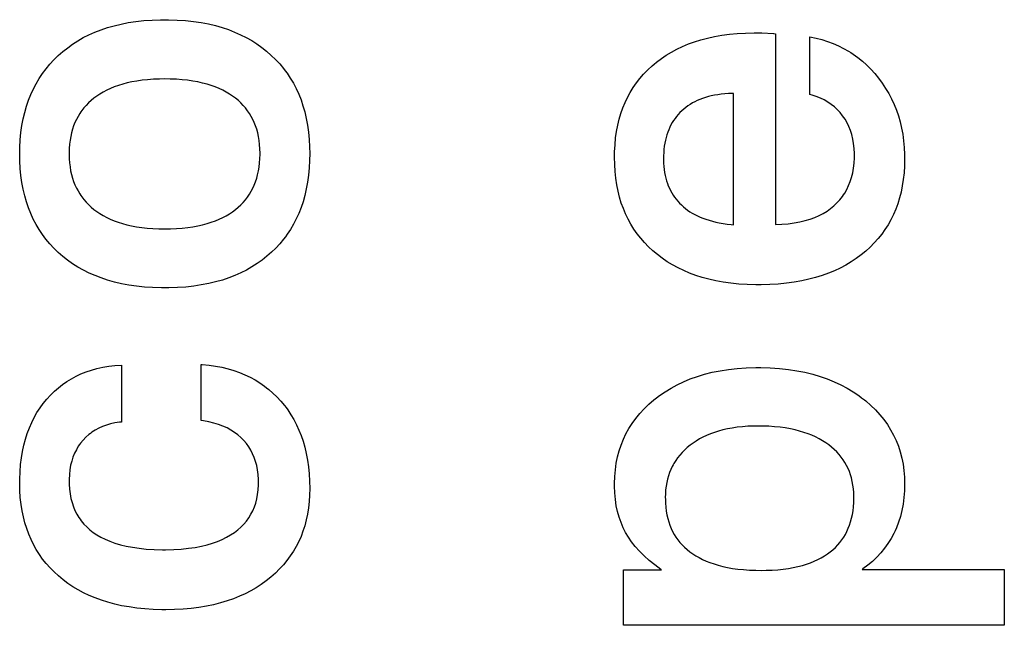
# Paper-space layout '170608_CRESCAD_1' of a CAD drawing. Header units: inches. Extents: x 0 to 17, y 0 to 11.
# Tile 89 of 139: x 14.8435 to 14.9493, y 6.6587 to 6.7237. Entities that reach past the tile are written whole.
import ezdxf

# ---------------------------------------------------------------- set-up
doc = ezdxf.new("R2010")
doc.units = ezdxf.units.IN
doc.header["$LTSCALE"] = 0.935
doc.header["$MEASUREMENT"] = 0
doc.linetypes.add('HIDDEN', pattern=[0.2, 0.1, -0.1])
doc.layers.add('DEFAULT_2', color=7, linetype='HIDDEN')

psp = doc.layouts.new('170608_CRESCAD_1')

# ---------------------------------------------------------------- linework, layer by layer
at = {"layer": 'DEFAULT_2', "color": 7, "linetype": 'CONTINUOUS'}
for p, q in [((14.85596, 6.7235), (14.85681, 6.7236)), ((14.85681, 6.7236), (14.8577, 6.72366)), ((14.8577, 6.72366), (14.85862, 6.72369)), ((14.85862, 6.72369), (14.85908, 6.7237)), ((14.85908, 6.7237), (14.85949, 6.72369)), ((14.85949, 6.72369), (14.86042, 6.72366)), ((14.86042, 6.72366), (14.86131, 6.7236)), ((14.86131, 6.7236), (14.86216, 6.72351)), ((14.85156, 6.72236), (14.85222, 6.72262)), ((14.85222, 6.72262), (14.8529, 6.72285)), ((14.8529, 6.72285), (14.85362, 6.72305)), ((14.85362, 6.72305), (14.85437, 6.72323)), ((14.85437, 6.72323), (14.85515, 6.72338)), ((14.85515, 6.72338), (14.85596, 6.7235)), ((14.86216, 6.72351), (14.86298, 6.72339)), ((14.86298, 6.72339), (14.86376, 6.72324)), ((14.86376, 6.72324), (14.86451, 6.72306)), ((14.86451, 6.72306), (14.86523, 6.72286)), ((14.86523, 6.72286), (14.86592, 6.72263)), ((14.86592, 6.72263), (14.86658, 6.72237)), ((14.84917, 6.72108), (14.84973, 6.72144)), ((14.84973, 6.72144), (14.85032, 6.72177)), ((14.85032, 6.72177), (14.85092, 6.72208)), ((14.85092, 6.72208), (14.85156, 6.72236)), ((14.86658, 6.72237), (14.86722, 6.72209)), ((14.86722, 6.72209), (14.86783, 6.72179)), ((14.86783, 6.72179), (14.86841, 6.72145)), ((14.86841, 6.72145), (14.86897, 6.7211)), ((14.91599, 6.72133), (14.91667, 6.72154)), ((14.91667, 6.72154), (14.91739, 6.72173)), ((14.91739, 6.72173), (14.91814, 6.7219)), ((14.91814, 6.7219), (14.91892, 6.72203)), ((14.91892, 6.72203), (14.91974, 6.72214)), ((14.91974, 6.72214), (14.92059, 6.72222)), ((14.92059, 6.72222), (14.92148, 6.72227)), ((14.92148, 6.72227), (14.92241, 6.72229)), ((14.92241, 6.72229), (14.92251, 6.72229)), ((14.92251, 6.72229), (14.92321, 6.72228)), ((14.92321, 6.72228), (14.92447, 6.72221)), ((14.92447, 6.72221), (14.92448, 6.72221)), ((14.92448, 6.72221), (14.92452, 6.7222)), ((14.92452, 6.7222), (14.92468, 6.72218)), ((14.92468, 6.72218), (14.92468, 6.70171)), ((14.9284, 6.71566), (14.9284, 6.72186)), ((14.9284, 6.72186), (14.92906, 6.72172)), ((14.92906, 6.72172), (14.92969, 6.72156)), ((14.92969, 6.72156), (14.9303, 6.72136)), ((14.84812, 6.72028), (14.84864, 6.72069)), ((14.84864, 6.72069), (14.84917, 6.72108)), ((14.86897, 6.7211), (14.86951, 6.72072)), ((14.86951, 6.72072), (14.87002, 6.72031)), ((14.91352, 6.72022), (14.91409, 6.72054)), ((14.91409, 6.72054), (14.9147, 6.72082)), ((14.9147, 6.72082), (14.91533, 6.72109)), ((14.91533, 6.72109), (14.91599, 6.72133)), ((14.9303, 6.72136), (14.93089, 6.72114)), ((14.93089, 6.72114), (14.93146, 6.7209)), ((14.93146, 6.7209), (14.93201, 6.72062)), ((14.93201, 6.72062), (14.93254, 6.72032)), ((14.84672, 6.71892), (14.84716, 6.71939)), ((14.84716, 6.71939), (14.84763, 6.71985)), ((14.84763, 6.71985), (14.84812, 6.72028)), ((14.87002, 6.72031), (14.87051, 6.71987)), ((14.87051, 6.71987), (14.87098, 6.71942)), ((14.87098, 6.71942), (14.87142, 6.71895)), ((14.91192, 6.71914), (14.91243, 6.71953)), ((14.91243, 6.71953), (14.91296, 6.71989)), ((14.91296, 6.71989), (14.91352, 6.72022)), ((14.93254, 6.72032), (14.9328, 6.72016)), ((14.9328, 6.72016), (14.93305, 6.71999)), ((14.93305, 6.71999), (14.93355, 6.71964)), ((14.93355, 6.71964), (14.93403, 6.71925)), ((14.84593, 6.71791), (14.84631, 6.71842)), ((14.84631, 6.71842), (14.84672, 6.71892)), ((14.87142, 6.71895), (14.87183, 6.71846)), ((14.87183, 6.71846), (14.87202, 6.71821)), ((14.91053, 6.71785), (14.91097, 6.7183)), ((14.91097, 6.7183), (14.91143, 6.71873)), ((14.91143, 6.71873), (14.91167, 6.71894)), ((14.91167, 6.71894), (14.91192, 6.71914)), ((14.93403, 6.71925), (14.93449, 6.71884)), ((14.93449, 6.71884), (14.93493, 6.7184)), ((14.93493, 6.7184), (14.93536, 6.71792)), ((14.84525, 6.71683), (14.84557, 6.71738)), ((14.84557, 6.71738), (14.84593, 6.71791)), ((14.85664, 6.71719), (14.85607, 6.71711)), ((14.85723, 6.71726), (14.85664, 6.71719)), ((14.85785, 6.7173), (14.85723, 6.71726)), ((14.85851, 6.71733), (14.85785, 6.7173)), ((14.85908, 6.71734), (14.85851, 6.71733)), ((14.85966, 6.71733), (14.85908, 6.71734)), ((14.86032, 6.7173), (14.85966, 6.71733)), ((14.86094, 6.71726), (14.86032, 6.7173)), ((14.86153, 6.71719), (14.86094, 6.71726)), ((14.86209, 6.71711), (14.86153, 6.71719)), ((14.87202, 6.71821), (14.87221, 6.71795)), ((14.87221, 6.71795), (14.87256, 6.71742)), ((14.87256, 6.71742), (14.87289, 6.71687)), ((14.90976, 6.71691), (14.91013, 6.71739)), ((14.91013, 6.71739), (14.91053, 6.71785)), ((14.93536, 6.71792), (14.93578, 6.71741)), ((14.93578, 6.71741), (14.93617, 6.71688)), ((14.84467, 6.71566), (14.84495, 6.71626)), ((14.84495, 6.71626), (14.84525, 6.71683)), ((14.85284, 6.71613), (14.85247, 6.71593)), ((14.85323, 6.71631), (14.85284, 6.71613)), ((14.85365, 6.71648), (14.85323, 6.71631)), ((14.85409, 6.71664), (14.85365, 6.71648)), ((14.85455, 6.71678), (14.85409, 6.71664)), ((14.85503, 6.71691), (14.85455, 6.71678)), ((14.85554, 6.71702), (14.85503, 6.71691)), ((14.85607, 6.71711), (14.85554, 6.71702)), ((14.86263, 6.71702), (14.86209, 6.71711)), ((14.86313, 6.7169), (14.86263, 6.71702)), ((14.86361, 6.71678), (14.86313, 6.7169)), ((14.86407, 6.71663), (14.86361, 6.71678)), ((14.8645, 6.71648), (14.86407, 6.71663)), ((14.86492, 6.71631), (14.8645, 6.71648)), ((14.86531, 6.71613), (14.86492, 6.71631)), ((14.86568, 6.71593), (14.86531, 6.71613)), ((14.87289, 6.71687), (14.87319, 6.7163)), ((14.87319, 6.7163), (14.87346, 6.71571)), ((14.90909, 6.71589), (14.90941, 6.71641)), ((14.90941, 6.71641), (14.90976, 6.71691)), ((14.93617, 6.71688), (14.93653, 6.71633)), ((14.93653, 6.71633), (14.93686, 6.71577)), ((14.84443, 6.71505), (14.84467, 6.71566)), ((14.85145, 6.71526), (14.85116, 6.71502)), ((14.85177, 6.7155), (14.85145, 6.71526)), ((14.85211, 6.71572), (14.85177, 6.7155)), ((14.85247, 6.71593), (14.85211, 6.71572)), ((14.86603, 6.71572), (14.86568, 6.71593)), ((14.86636, 6.7155), (14.86603, 6.71572)), ((14.86668, 6.71526), (14.86636, 6.7155)), ((14.86698, 6.71502), (14.86668, 6.71526)), ((14.87346, 6.71571), (14.87371, 6.7151)), ((14.87371, 6.7151), (14.87392, 6.71446)), ((14.90854, 6.7148), (14.9088, 6.71536)), ((14.9088, 6.71536), (14.90909, 6.71589)), ((14.91657, 6.71514), (14.91629, 6.71502)), ((14.91686, 6.71525), (14.91657, 6.71514)), ((14.91716, 6.71535), (14.91686, 6.71525)), ((14.91748, 6.71544), (14.91716, 6.71535)), ((14.9178, 6.71552), (14.91748, 6.71544)), ((14.91815, 6.71559), (14.9178, 6.71552)), ((14.9185, 6.71565), (14.91815, 6.71559)), ((14.91887, 6.7157), (14.9185, 6.71565)), ((14.91926, 6.71573), (14.91887, 6.7157)), ((14.91966, 6.71576), (14.91926, 6.71573)), ((14.92008, 6.71577), (14.91966, 6.71576)), ((14.92018, 6.71577), (14.92008, 6.71577)), ((14.92018, 6.70169), (14.92018, 6.71577)), ((14.92862, 6.7156), (14.9284, 6.71566)), ((14.92908, 6.71545), (14.92862, 6.7156)), ((14.92952, 6.71528), (14.92908, 6.71545)), ((14.92993, 6.71508), (14.92952, 6.71528)), ((14.93032, 6.71485), (14.92993, 6.71508)), ((14.93686, 6.71577), (14.93717, 6.71519)), ((14.93717, 6.71519), (14.93744, 6.7146)), ((14.84402, 6.71374), (14.84421, 6.7144)), ((14.84421, 6.7144), (14.84443, 6.71505)), ((14.85037, 6.71422), (14.85015, 6.71394)), ((14.85062, 6.7145), (14.85037, 6.71422)), ((14.85088, 6.71477), (14.85062, 6.7145)), ((14.85116, 6.71502), (14.85088, 6.71477)), ((14.86725, 6.71476), (14.86698, 6.71502)), ((14.86751, 6.7145), (14.86725, 6.71476)), ((14.86775, 6.71422), (14.86751, 6.7145)), ((14.86797, 6.71393), (14.86775, 6.71422)), ((14.87392, 6.71446), (14.87412, 6.71379)), ((14.90809, 6.71363), (14.9083, 6.71423)), ((14.9083, 6.71423), (14.90854, 6.7148)), ((14.91484, 6.71411), (14.91463, 6.71393)), ((14.91506, 6.71429), (14.91484, 6.71411)), ((14.91528, 6.71445), (14.91506, 6.71429)), ((14.91552, 6.71461), (14.91528, 6.71445)), ((14.91577, 6.71476), (14.91552, 6.71461)), ((14.91602, 6.71489), (14.91577, 6.71476)), ((14.91629, 6.71502), (14.91602, 6.71489)), ((14.93068, 6.71461), (14.93032, 6.71485)), ((14.93102, 6.71434), (14.93068, 6.71461)), ((14.93134, 6.71404), (14.93102, 6.71434)), ((14.93164, 6.71372), (14.93134, 6.71404)), ((14.93744, 6.7146), (14.93768, 6.71399)), ((14.84372, 6.71233), (14.84385, 6.71305)), ((14.84385, 6.71305), (14.84402, 6.71374)), ((14.84958, 6.713), (14.84942, 6.71266)), ((14.84975, 6.71332), (14.84958, 6.713)), ((14.84994, 6.71364), (14.84975, 6.71332)), ((14.85004, 6.71379), (14.84994, 6.71364)), ((14.85015, 6.71394), (14.85004, 6.71379)), ((14.86808, 6.71378), (14.86797, 6.71393)), ((14.86818, 6.71363), (14.86808, 6.71378)), ((14.86837, 6.71332), (14.86818, 6.71363)), ((14.86854, 6.71299), (14.86837, 6.71332)), ((14.86869, 6.71265), (14.86854, 6.71299)), ((14.87412, 6.71379), (14.87428, 6.7131)), ((14.87428, 6.7131), (14.87441, 6.71238)), ((14.90775, 6.71236), (14.9079, 6.71301)), ((14.9079, 6.71301), (14.90809, 6.71363)), ((14.9139, 6.7131), (14.91374, 6.71288)), ((14.91398, 6.71321), (14.9139, 6.7131)), ((14.91406, 6.71332), (14.91398, 6.71321)), ((14.91424, 6.71353), (14.91406, 6.71332)), ((14.91443, 6.71373), (14.91424, 6.71353)), ((14.91463, 6.71393), (14.91443, 6.71373)), ((14.93191, 6.71337), (14.93164, 6.71372)), ((14.93204, 6.71319), (14.93191, 6.71337)), ((14.93217, 6.71301), (14.93204, 6.71319)), ((14.93239, 6.71262), (14.93217, 6.71301)), ((14.93768, 6.71399), (14.9379, 6.71337)), ((14.9379, 6.71337), (14.93808, 6.71273)), ((14.84361, 6.71158), (14.84372, 6.71233)), ((14.84916, 6.71195), (14.84906, 6.71157)), ((14.84928, 6.71231), (14.84916, 6.71195)), ((14.84942, 6.71266), (14.84928, 6.71231)), ((14.86883, 6.7123), (14.86869, 6.71265)), ((14.86895, 6.71193), (14.86883, 6.7123)), ((14.86906, 6.71155), (14.86895, 6.71193)), ((14.87441, 6.71238), (14.87452, 6.71163)), ((14.90762, 6.7117), (14.90775, 6.71236)), ((14.91322, 6.71189), (14.91311, 6.71162)), ((14.91333, 6.71215), (14.91322, 6.71189)), ((14.91346, 6.7124), (14.91333, 6.71215)), ((14.91359, 6.71265), (14.91346, 6.7124)), ((14.91374, 6.71288), (14.91359, 6.71265)), ((14.93258, 6.71222), (14.93239, 6.71262)), ((14.93275, 6.7118), (14.93258, 6.71222)), ((14.93808, 6.71273), (14.93824, 6.71207)), ((14.93824, 6.71207), (14.93837, 6.7114)), ((14.84354, 6.7108), (14.84361, 6.71158)), ((14.84897, 6.71117), (14.8489, 6.71076)), ((14.84906, 6.71157), (14.84897, 6.71117)), ((14.86914, 6.71115), (14.86906, 6.71155)), ((14.86921, 6.71073), (14.86914, 6.71115)), ((14.87452, 6.71163), (14.87459, 6.71085)), ((14.87459, 6.71085), (14.87464, 6.71004)), ((14.90745, 6.71028), (14.90752, 6.711)), ((14.90752, 6.711), (14.90762, 6.7117)), ((14.91293, 6.71106), (14.91286, 6.71076)), ((14.91302, 6.71135), (14.91293, 6.71106)), ((14.91311, 6.71162), (14.91302, 6.71135)), ((14.93289, 6.71136), (14.93275, 6.7118)), ((14.93301, 6.71089), (14.93289, 6.71136)), ((14.93309, 6.7104), (14.93301, 6.71089)), ((14.93837, 6.7114), (14.93846, 6.7107)), ((14.84348, 6.70926), (14.84349, 6.70998)), ((14.84349, 6.70998), (14.84354, 6.7108)), ((14.84881, 6.70988), (14.8488, 6.70941)), ((14.84884, 6.71033), (14.84881, 6.70988)), ((14.8489, 6.71076), (14.84884, 6.71033)), ((14.86926, 6.7103), (14.86921, 6.71073)), ((14.8693, 6.70985), (14.86926, 6.7103)), ((14.86931, 6.70937), (14.8693, 6.70985)), ((14.87464, 6.71004), (14.87465, 6.70932)), ((14.90741, 6.70952), (14.90745, 6.71028)), ((14.91271, 6.70978), (14.91268, 6.70944)), ((14.91275, 6.71012), (14.91271, 6.70978)), ((14.9128, 6.71044), (14.91275, 6.71012)), ((14.91286, 6.71076), (14.9128, 6.71044)), ((14.93315, 6.70988), (14.93309, 6.7104)), ((14.93317, 6.70934), (14.93315, 6.70988)), ((14.93846, 6.7107), (14.93853, 6.70998)), ((14.93853, 6.70998), (14.93857, 6.70924)), ((14.84349, 6.70855), (14.84348, 6.70926)), ((14.8488, 6.70941), (14.8488, 6.70924)), ((14.8488, 6.70924), (14.84881, 6.70877)), ((14.84881, 6.70877), (14.84884, 6.70832)), ((14.86926, 6.70832), (14.8693, 6.70877)), ((14.8693, 6.70877), (14.86931, 6.70925)), ((14.86931, 6.70932), (14.86931, 6.70937)), ((14.86931, 6.70925), (14.86931, 6.70932)), ((14.87465, 6.70932), (14.87464, 6.7086)), ((14.9074, 6.70895), (14.90741, 6.70952)), ((14.90742, 6.70817), (14.9074, 6.70895)), ((14.91268, 6.70944), (14.91266, 6.70907)), ((14.91266, 6.70907), (14.91266, 6.70878)), ((14.91266, 6.70878), (14.91266, 6.70864)), ((14.93314, 6.7083), (14.93317, 6.70886)), ((14.93317, 6.70916), (14.93317, 6.70934)), ((14.93317, 6.70886), (14.93317, 6.70916)), ((14.93857, 6.70878), (14.93855, 6.708)), ((14.93857, 6.70924), (14.93857, 6.70878)), ((14.93857, 6.70878), (14.93857, 6.70878)), ((14.84354, 6.70774), (14.84349, 6.70855)), ((14.84361, 6.70696), (14.84354, 6.70774)), ((14.84884, 6.70832), (14.84889, 6.70789)), ((14.84889, 6.70789), (14.84896, 6.70747)), ((14.86914, 6.70746), (14.86921, 6.70788)), ((14.86921, 6.70788), (14.86926, 6.70832)), ((14.8746, 6.70779), (14.87452, 6.707)), ((14.87464, 6.7086), (14.8746, 6.70779)), ((14.90746, 6.70741), (14.90742, 6.70817)), ((14.91266, 6.70864), (14.91267, 6.70828)), ((14.91267, 6.70828), (14.91269, 6.70794)), ((14.91269, 6.70794), (14.91273, 6.70761)), ((14.93299, 6.70725), (14.93308, 6.70776)), ((14.93308, 6.70776), (14.93314, 6.7083)), ((14.93855, 6.708), (14.93851, 6.70726)), ((14.84372, 6.70621), (14.84361, 6.70696)), ((14.84896, 6.70747), (14.84905, 6.70708)), ((14.84905, 6.70708), (14.84916, 6.70669)), ((14.84916, 6.70669), (14.84928, 6.70633)), ((14.86883, 6.70631), (14.86895, 6.70668)), ((14.86895, 6.70668), (14.86905, 6.70706)), ((14.86905, 6.70706), (14.86914, 6.70746)), ((14.87452, 6.707), (14.87442, 6.70625)), ((14.90754, 6.70668), (14.90746, 6.70741)), ((14.90765, 6.70598), (14.90754, 6.70668)), ((14.91273, 6.70761), (14.91278, 6.70729)), ((14.91278, 6.70729), (14.91284, 6.70699)), ((14.91284, 6.70699), (14.91291, 6.70669)), ((14.91291, 6.70669), (14.91299, 6.7064)), ((14.93273, 6.70632), (14.93287, 6.70677)), ((14.93287, 6.70677), (14.93299, 6.70725)), ((14.93851, 6.70726), (14.93843, 6.70655)), ((14.84385, 6.70549), (14.84372, 6.70621)), ((14.84928, 6.70633), (14.84942, 6.70597)), ((14.84942, 6.70597), (14.84958, 6.70563)), ((14.84958, 6.70563), (14.84975, 6.70531)), ((14.86836, 6.70528), (14.86853, 6.70561)), ((14.86853, 6.70561), (14.86869, 6.70595)), ((14.86869, 6.70595), (14.86883, 6.70631)), ((14.87442, 6.70625), (14.87428, 6.70553)), ((14.90778, 6.7053), (14.90765, 6.70598)), ((14.91299, 6.7064), (14.91308, 6.70613)), ((14.91308, 6.70613), (14.91318, 6.70586)), ((14.91318, 6.70586), (14.91329, 6.7056)), ((14.91329, 6.7056), (14.91342, 6.70535)), ((14.93236, 6.70548), (14.93255, 6.70589)), ((14.93255, 6.70589), (14.93273, 6.70632)), ((14.93832, 6.70586), (14.93819, 6.7052)), ((14.93843, 6.70655), (14.93832, 6.70586)), ((14.84402, 6.7048), (14.84385, 6.70549)), ((14.84421, 6.70413), (14.84402, 6.7048)), ((14.84975, 6.70531), (14.84994, 6.70499)), ((14.84994, 6.70499), (14.85004, 6.70484)), ((14.85004, 6.70484), (14.85015, 6.70469)), ((14.85015, 6.70469), (14.85037, 6.7044)), ((14.86775, 6.70437), (14.86797, 6.70466)), ((14.86797, 6.70466), (14.86817, 6.70497)), ((14.86817, 6.70497), (14.86836, 6.70528)), ((14.87412, 6.70483), (14.87393, 6.70416)), ((14.87428, 6.70553), (14.87412, 6.70483)), ((14.90794, 6.70465), (14.90778, 6.7053)), ((14.90813, 6.70402), (14.90794, 6.70465)), ((14.91342, 6.70535), (14.91355, 6.70511)), ((14.91355, 6.70511), (14.9137, 6.70487)), ((14.9137, 6.70487), (14.91377, 6.70476)), ((14.91377, 6.70476), (14.91385, 6.70465)), ((14.91385, 6.70465), (14.91402, 6.70443)), ((14.93161, 6.70437), (14.93188, 6.70472)), ((14.93188, 6.70472), (14.93201, 6.7049)), ((14.93201, 6.7049), (14.93214, 6.70509)), ((14.93214, 6.70509), (14.93236, 6.70548)), ((14.93802, 6.70456), (14.93783, 6.70394)), ((14.93819, 6.7052), (14.93802, 6.70456)), ((14.84443, 6.7035), (14.84421, 6.70413)), ((14.84467, 6.70288), (14.84443, 6.7035)), ((14.85037, 6.7044), (14.85061, 6.70412)), ((14.85061, 6.70412), (14.85088, 6.70385)), ((14.85088, 6.70385), (14.85115, 6.70359)), ((14.85115, 6.70359), (14.85145, 6.70334)), ((14.86668, 6.70332), (14.86697, 6.70357)), ((14.86697, 6.70357), (14.86725, 6.70383)), ((14.86725, 6.70383), (14.86751, 6.70409)), ((14.86751, 6.70409), (14.86775, 6.70437)), ((14.87371, 6.70352), (14.87347, 6.7029)), ((14.87393, 6.70416), (14.87371, 6.70352)), ((14.90835, 6.70342), (14.90813, 6.70402)), ((14.90859, 6.70284), (14.90835, 6.70342)), ((14.91402, 6.70443), (14.9142, 6.70421)), ((14.9142, 6.70421), (14.91438, 6.70401)), ((14.91438, 6.70401), (14.91459, 6.70381)), ((14.91459, 6.70381), (14.9148, 6.70362)), ((14.9148, 6.70362), (14.91502, 6.70343)), ((14.91502, 6.70343), (14.91525, 6.70326)), ((14.93023, 6.70316), (14.93061, 6.70343)), ((14.93061, 6.70343), (14.93097, 6.70373)), ((14.93097, 6.70373), (14.9313, 6.70404)), ((14.9313, 6.70404), (14.93161, 6.70437)), ((14.93783, 6.70394), (14.93761, 6.70335)), ((14.84494, 6.70229), (14.84467, 6.70288)), ((14.85145, 6.70334), (14.85177, 6.7031)), ((14.85177, 6.7031), (14.85211, 6.70288)), ((14.85211, 6.70288), (14.85246, 6.70267)), ((14.85246, 6.70267), (14.85283, 6.70247)), ((14.85283, 6.70247), (14.85322, 6.70229)), ((14.86492, 6.70228), (14.86531, 6.70246)), ((14.86531, 6.70246), (14.86568, 6.70266)), ((14.86568, 6.70266), (14.86603, 6.70287)), ((14.86603, 6.70287), (14.86636, 6.70309)), ((14.86636, 6.70309), (14.86668, 6.70332)), ((14.87347, 6.7029), (14.8732, 6.70231)), ((14.90886, 6.70228), (14.90859, 6.70284)), ((14.91525, 6.70326), (14.9155, 6.70309)), ((14.9155, 6.70309), (14.91575, 6.70293)), ((14.91575, 6.70293), (14.91602, 6.70278)), ((14.91602, 6.70278), (14.9163, 6.70264)), ((14.9163, 6.70264), (14.9166, 6.70251)), ((14.9166, 6.70251), (14.9169, 6.70238)), ((14.9169, 6.70238), (14.91722, 6.70227)), ((14.92842, 6.7023), (14.92892, 6.70248)), ((14.92892, 6.70248), (14.92939, 6.70269)), ((14.92939, 6.70269), (14.92982, 6.70291)), ((14.92982, 6.70291), (14.93023, 6.70316)), ((14.93737, 6.70278), (14.93709, 6.70223)), ((14.93761, 6.70335), (14.93737, 6.70278)), ((14.84524, 6.70172), (14.84494, 6.70229)), ((14.84557, 6.70117), (14.84524, 6.70172)), ((14.85322, 6.70229), (14.85363, 6.70211)), ((14.85363, 6.70211), (14.85406, 6.70196)), ((14.85406, 6.70196), (14.85452, 6.70181)), ((14.85452, 6.70181), (14.855, 6.70169)), ((14.855, 6.70169), (14.8555, 6.70157)), ((14.8555, 6.70157), (14.85603, 6.70147)), ((14.85603, 6.70147), (14.85659, 6.70139)), ((14.85659, 6.70139), (14.85718, 6.70133)), ((14.85718, 6.70133), (14.8578, 6.70128)), ((14.86033, 6.70128), (14.86095, 6.70133)), ((14.86095, 6.70133), (14.86154, 6.70139)), ((14.86154, 6.70139), (14.8621, 6.70147)), ((14.8621, 6.70147), (14.86263, 6.70157)), ((14.86263, 6.70157), (14.86314, 6.70168)), ((14.86314, 6.70168), (14.86362, 6.70181)), ((14.86362, 6.70181), (14.86407, 6.70195)), ((14.86407, 6.70195), (14.86451, 6.70211)), ((14.86451, 6.70211), (14.86492, 6.70228)), ((14.8729, 6.70174), (14.87257, 6.70119)), ((14.8732, 6.70231), (14.8729, 6.70174)), ((14.90916, 6.70174), (14.90886, 6.70228)), ((14.90948, 6.70122), (14.90916, 6.70174)), ((14.91722, 6.70227), (14.91756, 6.70216)), ((14.91756, 6.70216), (14.91791, 6.70206)), ((14.91791, 6.70206), (14.91828, 6.70197)), ((14.91828, 6.70197), (14.91866, 6.70189)), ((14.91866, 6.70189), (14.91907, 6.70182)), ((14.91907, 6.70182), (14.91949, 6.70176)), ((14.91949, 6.70176), (14.91993, 6.70171)), ((14.91993, 6.70171), (14.92018, 6.70169)), ((14.92468, 6.70171), (14.92537, 6.70174)), ((14.92537, 6.70174), (14.92606, 6.7018)), ((14.92606, 6.7018), (14.92671, 6.70189)), ((14.92671, 6.70189), (14.92732, 6.702)), ((14.92732, 6.702), (14.92789, 6.70214)), ((14.92789, 6.70214), (14.92842, 6.7023)), ((14.93663, 6.70143), (14.93646, 6.70118)), ((14.93679, 6.70169), (14.93663, 6.70143)), ((14.93709, 6.70223), (14.93679, 6.70169)), ((14.84592, 6.70064), (14.84557, 6.70117)), ((14.8463, 6.70013), (14.84592, 6.70064)), ((14.8578, 6.70128), (14.85845, 6.70125)), ((14.85845, 6.70125), (14.85908, 6.70125)), ((14.85908, 6.70125), (14.85968, 6.70125)), ((14.85968, 6.70125), (14.86033, 6.70128)), ((14.87203, 6.7004), (14.87184, 6.70014)), ((14.87222, 6.70066), (14.87203, 6.7004)), ((14.87257, 6.70119), (14.87222, 6.70066)), ((14.90966, 6.70097), (14.90948, 6.70122)), ((14.90984, 6.70072), (14.90966, 6.70097)), ((14.91021, 6.70024), (14.90984, 6.70072)), ((14.93611, 6.70068), (14.93573, 6.7002)), ((14.93646, 6.70118), (14.93611, 6.70068)), ((14.84671, 6.69964), (14.8463, 6.70013)), ((14.84715, 6.69916), (14.84671, 6.69964)), ((14.87143, 6.69965), (14.871, 6.69918)), ((14.87184, 6.70014), (14.87143, 6.69965)), ((14.91062, 6.69977), (14.91021, 6.70024)), ((14.91105, 6.69932), (14.91062, 6.69977)), ((14.91152, 6.69889), (14.91105, 6.69932)), ((14.93487, 6.69929), (14.9344, 6.69886)), ((14.93531, 6.69974), (14.93487, 6.69929)), ((14.93573, 6.7002), (14.93531, 6.69974)), ((14.84762, 6.69871), (14.84715, 6.69916)), ((14.84812, 6.69828), (14.84762, 6.69871)), ((14.84863, 6.69787), (14.84812, 6.69828)), ((14.87004, 6.6983), (14.86953, 6.69789)), ((14.87053, 6.69873), (14.87004, 6.6983)), ((14.871, 6.69918), (14.87053, 6.69873)), ((14.91201, 6.69848), (14.91152, 6.69889)), ((14.91253, 6.69809), (14.91201, 6.69848)), ((14.9339, 6.69845), (14.93337, 6.69806)), ((14.9344, 6.69886), (14.9339, 6.69845)), ((14.84917, 6.69749), (14.84863, 6.69787)), ((14.84974, 6.69713), (14.84917, 6.69749)), ((14.85033, 6.69681), (14.84974, 6.69713)), ((14.86843, 6.69715), (14.86785, 6.69682)), ((14.86899, 6.69751), (14.86843, 6.69715)), ((14.86953, 6.69789), (14.86899, 6.69751)), ((14.91307, 6.69772), (14.91253, 6.69809)), ((14.91363, 6.69738), (14.91307, 6.69772)), ((14.91422, 6.69706), (14.91363, 6.69738)), ((14.93226, 6.69736), (14.93166, 6.69704)), ((14.93283, 6.6977), (14.93226, 6.69736)), ((14.93337, 6.69806), (14.93283, 6.6977)), ((14.85094, 6.6965), (14.85033, 6.69681)), ((14.85158, 6.69622), (14.85094, 6.6965)), ((14.85224, 6.69597), (14.85158, 6.69622)), ((14.86661, 6.69624), (14.86595, 6.69598)), ((14.86724, 6.69652), (14.86661, 6.69624)), ((14.86785, 6.69682), (14.86724, 6.69652)), ((14.91483, 6.69677), (14.91422, 6.69706)), ((14.91546, 6.6965), (14.91483, 6.69677)), ((14.91613, 6.69625), (14.91546, 6.6965)), ((14.91682, 6.69603), (14.91613, 6.69625)), ((14.91755, 6.69584), (14.91682, 6.69603)), ((14.92901, 6.69602), (14.92828, 6.69583)), ((14.92972, 6.69624), (14.92901, 6.69602)), ((14.93039, 6.69648), (14.92972, 6.69624)), ((14.93104, 6.69675), (14.93039, 6.69648)), ((14.93166, 6.69704), (14.93104, 6.69675)), ((14.85293, 6.69574), (14.85224, 6.69597)), ((14.85366, 6.69553), (14.85293, 6.69574)), ((14.85441, 6.69536), (14.85366, 6.69553)), ((14.8552, 6.69521), (14.85441, 6.69536)), ((14.85602, 6.69509), (14.8552, 6.69521)), ((14.85688, 6.695), (14.85602, 6.69509)), ((14.85777, 6.69494), (14.85688, 6.695)), ((14.86133, 6.695), (14.86044, 6.69494)), ((14.86219, 6.6951), (14.86133, 6.695)), ((14.863, 6.69522), (14.86219, 6.6951)), ((14.86379, 6.69537), (14.863, 6.69522)), ((14.86454, 6.69555), (14.86379, 6.69537)), ((14.86526, 6.69575), (14.86454, 6.69555)), ((14.86595, 6.69598), (14.86526, 6.69575)), ((14.9183, 6.69567), (14.91755, 6.69584)), ((14.91909, 6.69553), (14.9183, 6.69567)), ((14.91991, 6.69541), (14.91909, 6.69553)), ((14.92077, 6.69532), (14.91991, 6.69541)), ((14.92166, 6.69527), (14.92077, 6.69532)), ((14.9226, 6.69524), (14.92166, 6.69527)), ((14.92289, 6.69524), (14.9226, 6.69524)), ((14.92314, 6.69524), (14.92289, 6.69524)), ((14.92409, 6.69527), (14.92314, 6.69524)), ((14.925, 6.69532), (14.92409, 6.69527)), ((14.92588, 6.69541), (14.925, 6.69532)), ((14.92671, 6.69552), (14.92588, 6.69541)), ((14.92751, 6.69566), (14.92671, 6.69552)), ((14.92828, 6.69583), (14.92751, 6.69566)), ((14.85871, 6.69491), (14.85777, 6.69494)), ((14.85908, 6.69491), (14.85871, 6.69491)), ((14.85951, 6.69491), (14.85908, 6.69491)), ((14.86044, 6.69494), (14.85951, 6.69491)), ((14.85305, 6.68649), (14.85372, 6.68657)), ((14.85372, 6.68657), (14.85441, 6.68662)), ((14.85441, 6.68662), (14.85441, 6.6805)), ((14.86299, 6.68067), (14.86299, 6.6867)), ((14.86299, 6.6867), (14.86308, 6.68669)), ((14.86308, 6.68669), (14.86383, 6.68662)), ((14.86383, 6.68662), (14.86454, 6.68651)), ((14.86454, 6.68651), (14.86522, 6.68638)), ((14.84955, 6.68542), (14.85007, 6.68567)), ((14.85007, 6.68567), (14.85062, 6.68589)), ((14.85062, 6.68589), (14.85119, 6.68608)), ((14.85119, 6.68608), (14.85178, 6.68624)), ((14.85178, 6.68624), (14.8524, 6.68638)), ((14.8524, 6.68638), (14.85305, 6.68649)), ((14.86522, 6.68638), (14.86588, 6.68622)), ((14.86588, 6.68622), (14.86651, 6.68603)), ((14.86651, 6.68603), (14.86711, 6.68582)), ((14.86711, 6.68582), (14.86769, 6.68558)), ((14.86769, 6.68558), (14.86824, 6.68531)), ((14.9163, 6.68541), (14.91708, 6.68565)), ((14.91708, 6.68565), (14.9179, 6.68585)), ((14.9179, 6.68585), (14.91875, 6.68602)), ((14.91875, 6.68602), (14.91965, 6.68616)), ((14.91965, 6.68616), (14.92058, 6.68626)), ((14.92058, 6.68626), (14.92155, 6.68633)), ((14.92155, 6.68633), (14.92257, 6.68636)), ((14.92257, 6.68636), (14.92283, 6.68636)), ((14.92283, 6.68636), (14.92311, 6.68636)), ((14.92311, 6.68636), (14.92414, 6.68633)), ((14.92414, 6.68633), (14.92513, 6.68626)), ((14.92513, 6.68626), (14.92608, 6.68616)), ((14.92608, 6.68616), (14.92699, 6.68602)), ((14.92699, 6.68602), (14.92786, 6.68585)), ((14.92786, 6.68585), (14.92869, 6.68564)), ((14.92869, 6.68564), (14.92949, 6.68541)), ((14.84764, 6.68418), (14.84809, 6.68453)), ((14.84809, 6.68453), (14.84855, 6.68486)), ((14.84855, 6.68486), (14.84904, 6.68515)), ((14.84904, 6.68515), (14.84955, 6.68542)), ((14.86824, 6.68531), (14.86877, 6.68503)), ((14.86877, 6.68503), (14.86928, 6.68471)), ((14.86928, 6.68471), (14.86978, 6.68437)), ((14.91347, 6.68416), (14.91413, 6.68451)), ((14.91413, 6.68451), (14.91482, 6.68484)), ((14.91482, 6.68484), (14.91554, 6.68514)), ((14.91554, 6.68514), (14.9163, 6.68541)), ((14.92949, 6.68541), (14.93026, 6.68514)), ((14.93026, 6.68514), (14.93099, 6.68484)), ((14.93099, 6.68484), (14.9317, 6.68451)), ((14.9317, 6.68451), (14.93238, 6.68415)), ((14.8464, 6.68297), (14.84679, 6.6834)), ((14.84679, 6.6834), (14.84721, 6.68381)), ((14.84721, 6.68381), (14.84764, 6.68418)), ((14.86978, 6.68437), (14.87001, 6.68419)), ((14.87001, 6.68419), (14.87025, 6.68401)), ((14.87025, 6.68401), (14.8707, 6.68362)), ((14.8707, 6.68362), (14.87113, 6.6832)), ((14.91192, 6.68312), (14.91222, 6.68334)), ((14.91222, 6.68334), (14.91283, 6.68376)), ((14.91283, 6.68376), (14.91347, 6.68416)), ((14.93238, 6.68415), (14.93303, 6.68376)), ((14.93303, 6.68376), (14.93365, 6.68334)), ((14.93365, 6.68334), (14.93395, 6.68312)), ((14.84567, 6.68202), (14.84602, 6.6825)), ((14.84602, 6.6825), (14.8464, 6.68297)), ((14.87113, 6.6832), (14.87154, 6.68275)), ((14.87154, 6.68275), (14.87193, 6.68229)), ((14.87193, 6.68229), (14.87212, 6.68205)), ((14.91057, 6.68192), (14.91108, 6.68242)), ((14.91108, 6.68242), (14.91163, 6.68289)), ((14.91163, 6.68289), (14.91192, 6.68312)), ((14.93395, 6.68312), (14.93425, 6.68289)), ((14.93425, 6.68289), (14.9344, 6.68277)), ((14.9344, 6.68277), (14.93495, 6.68229)), ((14.93495, 6.68229), (14.93545, 6.6818)), ((14.84504, 6.68099), (14.84534, 6.68152)), ((14.84534, 6.68152), (14.84567, 6.68202)), ((14.87212, 6.68205), (14.8723, 6.6818)), ((14.8723, 6.6818), (14.87263, 6.68129)), ((14.87263, 6.68129), (14.87295, 6.68077)), ((14.90968, 6.6809), (14.91011, 6.68142)), ((14.91011, 6.68142), (14.91057, 6.68192)), ((14.93545, 6.6818), (14.93592, 6.68129)), ((14.93592, 6.68129), (14.93634, 6.68077)), ((14.84452, 6.67988), (14.84477, 6.68045)), ((14.84477, 6.68045), (14.84504, 6.68099)), ((14.8528, 6.68018), (14.85238, 6.68003)), ((14.85325, 6.68031), (14.8528, 6.68018)), ((14.85372, 6.68041), (14.85325, 6.68031)), ((14.85422, 6.68048), (14.85372, 6.68041)), ((14.85441, 6.6805), (14.85422, 6.68048)), ((14.86323, 6.68064), (14.86299, 6.68067)), ((14.86381, 6.68053), (14.86323, 6.68064)), ((14.86435, 6.6804), (14.86381, 6.68053)), ((14.86485, 6.68024), (14.86435, 6.6804)), ((14.86532, 6.68007), (14.86485, 6.68024)), ((14.87295, 6.68077), (14.87323, 6.68022)), ((14.87323, 6.68022), (14.87349, 6.67965)), ((14.90895, 6.67981), (14.9093, 6.68036)), ((14.9093, 6.68036), (14.90968, 6.6809)), ((14.93634, 6.68077), (14.93672, 6.68023)), ((14.93672, 6.68023), (14.93707, 6.67968)), ((14.8441, 6.67867), (14.8443, 6.67929)), ((14.8443, 6.67929), (14.84452, 6.67988)), ((14.85091, 6.67916), (14.85059, 6.67888)), ((14.85108, 6.67929), (14.85091, 6.67916)), ((14.85125, 6.67942), (14.85108, 6.67929)), ((14.8516, 6.67965), (14.85125, 6.67942)), ((14.85198, 6.67985), (14.8516, 6.67965)), ((14.85238, 6.68003), (14.85198, 6.67985)), ((14.86576, 6.67987), (14.86532, 6.68007)), ((14.86618, 6.67964), (14.86576, 6.67987)), ((14.86656, 6.6794), (14.86618, 6.67964)), ((14.86692, 6.67913), (14.86656, 6.6794)), ((14.86725, 6.67885), (14.86692, 6.67913)), ((14.87349, 6.67965), (14.87373, 6.67906)), ((14.90835, 6.67865), (14.90863, 6.67924)), ((14.90863, 6.67924), (14.90895, 6.67981)), ((14.9177, 6.67924), (14.91729, 6.67907)), ((14.91813, 6.67939), (14.9177, 6.67924)), ((14.91858, 6.67953), (14.91813, 6.67939)), ((14.91904, 6.67966), (14.91858, 6.67953)), ((14.91953, 6.67977), (14.91904, 6.67966)), ((14.92005, 6.67986), (14.91953, 6.67977)), ((14.92058, 6.67994), (14.92005, 6.67986)), ((14.92114, 6.68), (14.92058, 6.67994)), ((14.92173, 6.68005), (14.92114, 6.68)), ((14.92235, 6.68007), (14.92173, 6.68005)), ((14.92283, 6.68008), (14.92235, 6.68007)), ((14.92333, 6.68007), (14.92283, 6.68008)), ((14.92398, 6.68005), (14.92333, 6.68007)), ((14.9246, 6.68), (14.92398, 6.68005)), ((14.92519, 6.67994), (14.9246, 6.68)), ((14.92575, 6.67987), (14.92519, 6.67994)), ((14.92629, 6.67977), (14.92575, 6.67987)), ((14.9268, 6.67966), (14.92629, 6.67977)), ((14.92728, 6.67954), (14.9268, 6.67966)), ((14.92775, 6.6794), (14.92728, 6.67954)), ((14.92819, 6.67925), (14.92775, 6.6794)), ((14.92861, 6.67908), (14.92819, 6.67925)), ((14.93707, 6.67968), (14.93738, 6.67911)), ((14.93738, 6.67911), (14.93752, 6.67882)), ((14.84378, 6.67736), (14.84393, 6.67803)), ((14.84393, 6.67803), (14.8441, 6.67867)), ((14.8499, 6.67808), (14.84978, 6.6779)), ((14.85003, 6.67825), (14.8499, 6.67808)), ((14.8503, 6.67857), (14.85003, 6.67825)), ((14.85059, 6.67888), (14.8503, 6.67857)), ((14.86756, 6.67854), (14.86725, 6.67885)), ((14.86784, 6.67821), (14.86756, 6.67854)), ((14.86809, 6.67786), (14.86784, 6.67821)), ((14.87373, 6.67906), (14.87394, 6.67844)), ((14.87394, 6.67844), (14.87413, 6.6778)), ((14.9079, 6.67741), (14.90811, 6.67804)), ((14.90811, 6.67804), (14.90835, 6.67865)), ((14.91584, 6.67825), (14.91551, 6.67801)), ((14.91618, 6.67847), (14.91584, 6.67825)), ((14.91653, 6.67869), (14.91618, 6.67847)), ((14.9169, 6.67888), (14.91653, 6.67869)), ((14.91729, 6.67907), (14.9169, 6.67888)), ((14.92901, 6.6789), (14.92861, 6.67908)), ((14.92938, 6.67871), (14.92901, 6.6789)), ((14.92975, 6.6785), (14.92938, 6.67871)), ((14.93009, 6.67828), (14.92975, 6.6785)), ((14.93041, 6.67805), (14.93009, 6.67828)), ((14.93072, 6.67781), (14.93041, 6.67805)), ((14.93752, 6.67882), (14.93766, 6.67852)), ((14.93766, 6.67852), (14.9379, 6.67791)), ((14.84367, 6.67666), (14.84378, 6.67736)), ((14.84938, 6.67715), (14.84921, 6.67675)), ((14.84957, 6.67754), (14.84938, 6.67715)), ((14.84978, 6.6779), (14.84957, 6.67754)), ((14.86832, 6.6775), (14.86809, 6.67786)), ((14.86851, 6.67711), (14.86832, 6.6775)), ((14.86869, 6.67671), (14.86851, 6.67711)), ((14.87413, 6.6778), (14.87428, 6.67713)), ((14.87428, 6.67713), (14.87441, 6.67643)), ((14.90773, 6.67676), (14.9079, 6.67741)), ((14.91465, 6.67723), (14.91441, 6.67695)), ((14.91492, 6.6775), (14.91465, 6.67723)), ((14.9152, 6.67776), (14.91492, 6.6775)), ((14.91551, 6.67801), (14.9152, 6.67776)), ((14.93101, 6.67756), (14.93072, 6.67781)), ((14.93128, 6.67729), (14.93101, 6.67756)), ((14.93152, 6.67702), (14.93128, 6.67729)), ((14.93175, 6.67675), (14.93152, 6.67702)), ((14.9379, 6.67791), (14.9381, 6.67729)), ((14.9381, 6.67729), (14.93827, 6.67664)), ((14.84352, 6.67517), (14.84358, 6.67593)), ((14.84358, 6.67593), (14.84367, 6.67666)), ((14.84907, 6.67632), (14.84896, 6.67587)), ((14.84921, 6.67675), (14.84907, 6.67632)), ((14.86883, 6.67628), (14.86869, 6.67671)), ((14.86895, 6.67584), (14.86883, 6.67628)), ((14.87441, 6.67643), (14.87452, 6.6757)), ((14.90749, 6.67539), (14.90759, 6.67609)), ((14.90759, 6.67609), (14.90773, 6.67676)), ((14.91378, 6.67607), (14.91369, 6.67591)), ((14.91397, 6.67637), (14.91378, 6.67607)), ((14.91418, 6.67667), (14.91397, 6.67637)), ((14.91441, 6.67695), (14.91418, 6.67667)), ((14.93196, 6.67646), (14.93175, 6.67675)), ((14.93216, 6.67616), (14.93196, 6.67646)), ((14.93233, 6.67585), (14.93216, 6.67616)), ((14.93827, 6.67664), (14.9384, 6.67598)), ((14.9384, 6.67598), (14.93849, 6.67529)), ((14.84349, 6.67438), (14.84352, 6.67517)), ((14.84882, 6.67488), (14.8488, 6.67435)), ((14.84888, 6.67539), (14.84882, 6.67488)), ((14.84896, 6.67587), (14.84888, 6.67539)), ((14.86904, 6.67536), (14.86895, 6.67584)), ((14.8691, 6.67486), (14.86904, 6.67536)), ((14.86914, 6.67433), (14.8691, 6.67486)), ((14.87452, 6.6757), (14.87459, 6.67494)), ((14.87459, 6.67494), (14.87464, 6.67415)), ((14.90743, 6.67466), (14.90749, 6.67539)), ((14.91332, 6.67509), (14.9132, 6.67474)), ((14.91345, 6.67542), (14.91332, 6.67509)), ((14.91361, 6.67575), (14.91345, 6.67542)), ((14.91369, 6.67591), (14.91361, 6.67575)), ((14.93249, 6.67553), (14.93233, 6.67585)), ((14.93263, 6.6752), (14.93249, 6.67553)), ((14.93275, 6.67485), (14.93263, 6.6752)), ((14.93286, 6.6745), (14.93275, 6.67485)), ((14.93849, 6.67529), (14.93855, 6.67457)), ((14.84348, 6.67401), (14.84349, 6.67438)), ((14.84348, 6.67391), (14.84348, 6.67401)), ((14.8435, 6.67314), (14.84348, 6.67391)), ((14.8488, 6.67435), (14.8488, 6.67417)), ((14.8488, 6.67417), (14.8488, 6.67384)), ((14.8488, 6.67384), (14.84883, 6.6733)), ((14.86914, 6.67401), (14.86914, 6.67433)), ((14.86914, 6.67375), (14.86914, 6.67401)), ((14.87464, 6.67415), (14.87465, 6.67337)), ((14.9074, 6.67391), (14.90743, 6.67466)), ((14.9074, 6.67378), (14.9074, 6.67391)), ((14.91301, 6.67401), (14.91294, 6.67363)), ((14.91309, 6.67438), (14.91301, 6.67401)), ((14.9132, 6.67474), (14.91309, 6.67438)), ((14.93295, 6.67413), (14.93286, 6.6745)), ((14.93302, 6.67374), (14.93295, 6.67413)), ((14.93855, 6.67457), (14.93857, 6.67382)), ((14.93857, 6.67382), (14.93855, 6.67312)), ((14.84355, 6.67239), (14.8435, 6.67314)), ((14.84883, 6.6733), (14.8489, 6.6728)), ((14.8489, 6.6728), (14.84899, 6.67231)), ((14.86905, 6.67273), (14.86911, 6.67323)), ((14.86911, 6.67323), (14.86914, 6.67375)), ((14.87465, 6.67337), (14.87464, 6.67267)), ((14.9074, 6.67363), (14.9074, 6.67378)), ((14.90743, 6.67289), (14.9074, 6.67363)), ((14.90749, 6.67219), (14.90743, 6.67289)), ((14.91286, 6.67281), (14.91285, 6.67239)), ((14.91289, 6.67323), (14.91286, 6.67281)), ((14.91294, 6.67363), (14.91289, 6.67323)), ((14.93307, 6.67335), (14.93302, 6.67374)), ((14.9331, 6.67293), (14.93307, 6.67335)), ((14.93312, 6.6725), (14.9331, 6.67293)), ((14.93855, 6.67312), (14.9385, 6.67239)), ((14.84363, 6.67167), (14.84355, 6.67239)), ((14.84899, 6.67231), (14.84911, 6.67186)), ((14.84911, 6.67186), (14.84925, 6.67142)), ((14.8687, 6.67139), (14.86884, 6.67181)), ((14.86884, 6.67181), (14.86896, 6.67226)), ((14.86896, 6.67226), (14.86905, 6.67273)), ((14.87459, 6.67196), (14.87451, 6.67128)), ((14.87464, 6.67267), (14.87459, 6.67196)), ((14.90759, 6.67152), (14.90749, 6.67219)), ((14.91285, 6.67239), (14.91286, 6.67224)), ((14.91286, 6.67224), (14.91287, 6.67179)), ((14.91287, 6.67179), (14.91291, 6.67135)), ((14.93308, 6.67142), (14.93311, 6.67187)), ((14.93311, 6.67187), (14.93312, 6.67239)), ((14.93312, 6.67239), (14.93312, 6.6725)), ((14.93841, 6.67169), (14.93828, 6.67101)), ((14.9385, 6.67239), (14.93841, 6.67169)), ((14.84374, 6.67098), (14.84363, 6.67167)), ((14.84388, 6.67032), (14.84374, 6.67098)), ((14.84925, 6.67142), (14.84942, 6.67101)), ((14.84942, 6.67101), (14.84962, 6.67062)), ((14.84962, 6.67062), (14.84985, 6.67025)), ((14.86833, 6.6706), (14.86853, 6.67098)), ((14.86853, 6.67098), (14.8687, 6.67139)), ((14.87441, 6.67063), (14.87428, 6.66999)), ((14.87451, 6.67128), (14.87441, 6.67063)), ((14.90773, 6.67089), (14.90759, 6.67152)), ((14.9079, 6.67028), (14.90773, 6.67089)), ((14.91291, 6.67135), (14.91296, 6.67093)), ((14.91296, 6.67093), (14.91303, 6.67053)), ((14.93296, 6.67058), (14.93303, 6.67099)), ((14.93303, 6.67099), (14.93308, 6.67142)), ((14.93828, 6.67101), (14.93811, 6.67037)), ((14.84405, 6.66968), (14.84388, 6.67032)), ((14.84424, 6.66907), (14.84405, 6.66968)), ((14.84985, 6.67025), (14.84997, 6.67007)), ((14.84997, 6.67007), (14.8501, 6.6699)), ((14.8501, 6.6699), (14.85038, 6.66956)), ((14.85038, 6.66956), (14.85068, 6.66925)), ((14.86757, 6.66955), (14.86786, 6.66988)), ((14.86786, 6.66988), (14.86811, 6.67023)), ((14.86811, 6.67023), (14.86833, 6.6706)), ((14.87428, 6.66999), (14.87411, 6.66938)), ((14.9081, 6.66971), (14.9079, 6.67028)), ((14.90833, 6.66916), (14.9081, 6.66971)), ((14.91303, 6.67053), (14.91312, 6.67015)), ((14.91312, 6.67015), (14.91322, 6.66978)), ((14.91322, 6.66978), (14.91335, 6.66943)), ((14.93266, 6.66945), (14.93277, 6.66981)), ((14.93277, 6.66981), (14.93287, 6.67018)), ((14.93287, 6.67018), (14.93296, 6.67058)), ((14.93792, 6.66974), (14.93768, 6.66914)), ((14.93811, 6.67037), (14.93792, 6.66974)), ((14.84446, 6.66847), (14.84424, 6.66907)), ((14.85068, 6.66925), (14.85102, 6.66895)), ((14.85102, 6.66895), (14.85139, 6.66866)), ((14.85139, 6.66866), (14.85178, 6.6684)), ((14.86615, 6.66838), (14.86655, 6.66865)), ((14.86655, 6.66865), (14.86692, 6.66893)), ((14.86692, 6.66893), (14.86726, 6.66923)), ((14.86726, 6.66923), (14.86757, 6.66955)), ((14.87392, 6.6688), (14.87371, 6.66823)), ((14.87411, 6.66938), (14.87392, 6.6688)), ((14.90859, 6.66863), (14.90833, 6.66916)), ((14.90889, 6.66813), (14.90859, 6.66863)), ((14.91335, 6.66943), (14.91349, 6.66909)), ((14.91349, 6.66909), (14.91364, 6.66877)), ((14.91364, 6.66877), (14.91381, 6.66845)), ((14.93221, 6.66845), (14.93237, 6.66877)), ((14.93237, 6.66877), (14.93252, 6.6691)), ((14.93252, 6.6691), (14.93266, 6.66945)), ((14.93741, 6.66855), (14.93711, 6.66799)), ((14.93755, 6.66884), (14.93741, 6.66855)), ((14.93768, 6.66914), (14.93755, 6.66884)), ((14.8447, 6.6679), (14.84446, 6.66847)), ((14.84497, 6.66735), (14.8447, 6.6679)), ((14.85178, 6.6684), (14.85221, 6.66815)), ((14.85221, 6.66815), (14.85268, 6.66792)), ((14.85268, 6.66792), (14.85318, 6.6677)), ((14.85318, 6.6677), (14.85372, 6.66751)), ((14.85372, 6.66751), (14.8543, 6.66734)), ((14.86363, 6.66733), (14.86421, 6.6675)), ((14.86421, 6.6675), (14.86475, 6.66769)), ((14.86475, 6.66769), (14.86525, 6.6679)), ((14.86525, 6.6679), (14.86572, 6.66813)), ((14.86572, 6.66813), (14.86615, 6.66838)), ((14.87346, 6.66767), (14.87319, 6.66714)), ((14.87371, 6.66823), (14.87346, 6.66767)), ((14.90924, 6.66763), (14.90889, 6.66813)), ((14.90963, 6.66713), (14.90924, 6.66763)), ((14.91381, 6.66845), (14.914, 6.66815)), ((14.914, 6.66815), (14.9141, 6.66801)), ((14.9141, 6.66801), (14.9142, 6.66786)), ((14.9142, 6.66786), (14.91442, 6.66759)), ((14.91442, 6.66759), (14.91466, 6.66732)), ((14.93138, 6.66731), (14.93161, 6.66757)), ((14.93161, 6.66757), (14.93183, 6.66785)), ((14.93183, 6.66785), (14.93203, 6.66815)), ((14.93203, 6.66815), (14.93221, 6.66845)), ((14.93678, 6.66746), (14.93641, 6.66695)), ((14.93711, 6.66799), (14.93678, 6.66746)), ((14.84527, 6.66682), (14.84497, 6.66735)), ((14.8456, 6.6663), (14.84527, 6.66682)), ((14.8543, 6.66734), (14.85492, 6.66719)), ((14.85492, 6.66719), (14.8556, 6.66706)), ((14.8556, 6.66706), (14.85632, 6.66695)), ((14.85632, 6.66695), (14.85709, 6.66687)), ((14.85709, 6.66687), (14.85793, 6.66682)), ((14.85793, 6.66682), (14.85882, 6.6668)), ((14.85882, 6.6668), (14.85914, 6.6668)), ((14.85914, 6.6668), (14.86003, 6.66682)), ((14.86003, 6.66682), (14.86085, 6.66687)), ((14.86085, 6.66687), (14.86162, 6.66695)), ((14.86162, 6.66695), (14.86234, 6.66705)), ((14.86234, 6.66705), (14.86301, 6.66718)), ((14.86301, 6.66718), (14.86363, 6.66733)), ((14.87289, 6.66663), (14.87256, 6.66613)), ((14.87319, 6.66714), (14.87289, 6.66663)), ((14.91007, 6.66663), (14.90963, 6.66713)), ((14.91057, 6.66614), (14.91007, 6.66663)), ((14.91466, 6.66732), (14.91492, 6.66707)), ((14.91492, 6.66707), (14.91519, 6.66682)), ((14.91519, 6.66682), (14.91548, 6.66659)), ((14.91548, 6.66659), (14.9158, 6.66636)), ((14.93028, 6.66634), (14.93058, 6.66657)), ((14.93058, 6.66657), (14.93087, 6.6668)), ((14.93087, 6.6668), (14.93113, 6.66705)), ((14.93113, 6.66705), (14.93138, 6.66731)), ((14.93602, 6.66646), (14.93558, 6.666)), ((14.93641, 6.66695), (14.93602, 6.66646)), ((14.84595, 6.6658), (14.8456, 6.6663)), ((14.84633, 6.66532), (14.84595, 6.6658)), ((14.8722, 6.66564), (14.87182, 6.66518)), ((14.87256, 6.66613), (14.8722, 6.66564)), ((14.91112, 6.66565), (14.91057, 6.66614)), ((14.91172, 6.66516), (14.91112, 6.66565)), ((14.9158, 6.66636), (14.91613, 6.66615)), ((14.91613, 6.66615), (14.91648, 6.66595)), ((14.91648, 6.66595), (14.91685, 6.66576)), ((14.91685, 6.66576), (14.91724, 6.66558)), ((14.91724, 6.66558), (14.91765, 6.66542)), ((14.91765, 6.66542), (14.91809, 6.66527)), ((14.92803, 6.66525), (14.92846, 6.6654)), ((14.92846, 6.6654), (14.92886, 6.66556)), ((14.92886, 6.66556), (14.92924, 6.66574)), ((14.92924, 6.66574), (14.92961, 6.66593)), ((14.92961, 6.66593), (14.92995, 6.66613)), ((14.92995, 6.66613), (14.93028, 6.66634)), ((14.93512, 6.66555), (14.93461, 6.66513)), ((14.93558, 6.666), (14.93512, 6.66555)), ((14.84674, 6.66486), (14.84633, 6.66532)), ((14.84718, 6.66442), (14.84674, 6.66486)), ((14.84765, 6.66399), (14.84718, 6.66442)), ((14.87096, 6.66429), (14.87048, 6.66387)), ((14.8714, 6.66473), (14.87096, 6.66429)), ((14.87182, 6.66518), (14.8714, 6.66473)), ((14.90835, 6.65869), (14.90835, 6.66463)), ((14.90835, 6.66463), (14.91244, 6.66463)), ((14.91239, 6.66467), (14.91172, 6.66516)), ((14.91244, 6.66463), (14.91239, 6.66467)), ((14.91809, 6.66527), (14.91855, 6.66513)), ((14.91855, 6.66513), (14.91904, 6.665)), ((14.91904, 6.665), (14.91955, 6.66489)), ((14.91955, 6.66489), (14.92009, 6.6648)), ((14.92009, 6.6648), (14.92066, 6.66472)), ((14.92066, 6.66472), (14.92126, 6.66466)), ((14.92126, 6.66466), (14.9219, 6.66461)), ((14.9219, 6.66461), (14.92257, 6.66459)), ((14.92257, 6.66459), (14.92318, 6.66458)), ((14.92318, 6.66458), (14.92368, 6.66459)), ((14.92368, 6.66459), (14.92433, 6.66461)), ((14.92433, 6.66461), (14.92494, 6.66465)), ((14.92494, 6.66465), (14.92552, 6.66471)), ((14.92552, 6.66471), (14.92608, 6.66479)), ((14.92608, 6.66479), (14.92661, 6.66488)), ((14.92661, 6.66488), (14.9271, 6.66499)), ((14.9271, 6.66499), (14.92758, 6.66511)), ((14.92758, 6.66511), (14.92803, 6.66525)), ((14.93407, 6.66473), (14.93402, 6.66469)), ((14.93402, 6.66469), (14.94928, 6.66469)), ((14.93461, 6.66513), (14.93407, 6.66473)), ((14.94928, 6.66469), (14.94928, 6.65869)), ((14.84814, 6.66357), (14.84765, 6.66399)), ((14.84866, 6.66319), (14.84814, 6.66357)), ((14.86997, 6.66346), (14.86944, 6.66308)), ((14.87048, 6.66387), (14.86997, 6.66346)), ((14.8492, 6.66283), (14.84866, 6.66319)), ((14.84976, 6.66249), (14.8492, 6.66283)), ((14.85035, 6.66218), (14.84976, 6.66249)), ((14.85096, 6.66188), (14.85035, 6.66218)), ((14.86831, 6.66239), (14.86771, 6.66208)), ((14.86889, 6.66272), (14.86831, 6.66239)), ((14.86944, 6.66308), (14.86889, 6.66272)), ((14.8516, 6.66162), (14.85096, 6.66188)), ((14.85226, 6.66137), (14.8516, 6.66162)), ((14.85296, 6.66116), (14.85226, 6.66137)), ((14.85369, 6.66096), (14.85296, 6.66116)), ((14.86576, 6.6613), (14.86505, 6.66109)), ((14.86644, 6.66154), (14.86576, 6.6613)), ((14.86709, 6.6618), (14.86644, 6.66154)), ((14.86771, 6.66208), (14.86709, 6.6618)), ((14.85444, 6.66079), (14.85369, 6.66096)), ((14.85523, 6.66065), (14.85444, 6.66079)), ((14.85606, 6.66053), (14.85523, 6.66065)), ((14.85692, 6.66045), (14.85606, 6.66053)), ((14.85783, 6.66039), (14.85692, 6.66045)), ((14.85877, 6.66036), (14.85783, 6.66039)), ((14.85914, 6.66036), (14.85877, 6.66036)), ((14.85918, 6.66036), (14.85914, 6.66036)), ((14.86013, 6.66038), (14.85918, 6.66036)), ((14.86104, 6.66042), (14.86013, 6.66038)), ((14.86191, 6.6605), (14.86104, 6.66042)), ((14.86274, 6.66061), (14.86191, 6.6605)), ((14.86354, 6.66074), (14.86274, 6.66061)), ((14.86431, 6.6609), (14.86354, 6.66074)), ((14.86505, 6.66109), (14.86431, 6.6609)), ((14.94928, 6.65869), (14.90835, 6.65869))]:
    psp.add_line(p, q, dxfattribs=at)

doc.saveas('drawing.dxf')
